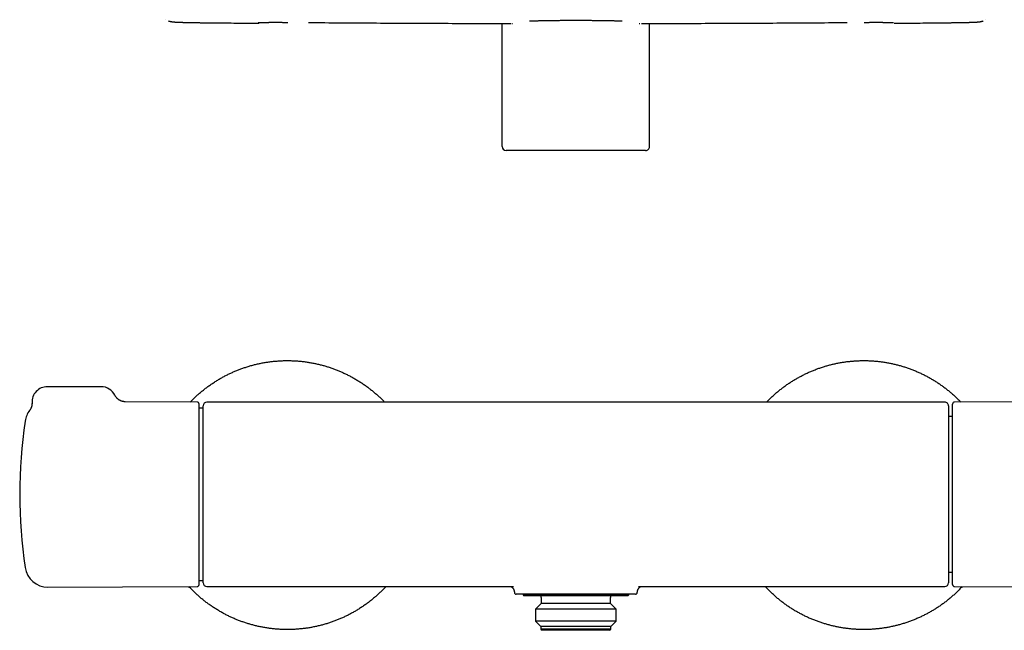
# Model space of a CAD drawing. Header units: millimetres. Extents: x 8 to 795, y 12 to 1770.
# Tile 60 of 127: x 279 to 535, y 944 to 1103. Entities that reach past the tile are written whole.
import ezdxf

# ---------------------------------------------------------------- set-up
doc = ezdxf.new("R2010")
doc.units = ezdxf.units.MM

msp = doc.modelspace()

# ---------------------------------------------------------------- linework, layer by layer
at = {"color": 7, "linetype": 'Continuous', "lineweight": 30}
for p, q in [((316.8, 1103.09), (316.78, 1103.1)), ((404.33, 1070.07), (404.33, 1102.11)), ((406.86, 1102.11), (406.98, 1102.12)), ((406.86, 1102.11), (406.86, 1102.11)), ((440.02, 1102.12), (440.14, 1102.11)), ((440.14, 1102.11), (440.14, 1102.11)), ((442.67, 1070.07), (442.67, 1102.11)), ((530.19, 1103.09), (530.22, 1103.1)), ((411, 1069.07), (405.34, 1069.07)), ((436, 1069.07), (411, 1069.07)), ((441.66, 1069.07), (436, 1069.07)), ((299.95, 1007.57), (285.95, 1007.57)), ((324.95, 1003.57), (306.22, 1003.65)), ((326.5, 1002.01), (325.45, 1002.01)), ((519.5, 1003.58), (327.5, 1003.58)), ((521.55, 956.07), (521.55, 1003.07)), ((540.78, 1003.65), (522.05, 1003.57)), ((521.55, 999.84), (520.5, 999.84)), ((520.5, 959.31), (521.55, 959.31)), ((325.45, 957.13), (326.5, 957.13)), ((286.11, 955.4), (324.95, 955.57)), ((327.5, 955.56), (407.23, 955.56)), ((409.13, 953.57), (409.01, 953.57)), ((409.75, 953.57), (409.75, 953.37)), ((409.75, 953.37), (409.95, 953.17)), ((437.25, 953.37), (409.75, 953.37)), ((434.37, 953.57), (412.63, 953.57)), ((437.05, 953.17), (437.25, 953.37)), ((437.25, 953.37), (437.25, 953.57)), ((437.99, 953.57), (437.87, 953.57)), ((439.5, 954.05), (439.5, 954.05)), ((439.77, 955.56), (519.5, 955.56)), ((522.05, 955.57), (560.89, 955.4)), ((437.05, 953.17), (409.95, 953.17)), ((414.5, 951.17), (413.02, 949.69)), ((414.5, 952.67), (414.5, 951.17)), ((432.5, 951.17), (414.5, 951.17)), ((432.5, 951.17), (432.5, 952.67)), ((433.98, 949.69), (432.5, 951.17)), ((413.02, 949.69), (413.02, 946.55)), ((433.98, 949.69), (413.02, 949.69)), ((433.98, 946.55), (433.98, 949.69)), ((413.02, 946.55), (414.4, 945.17)), ((433.98, 946.55), (413.02, 946.55)), ((432.6, 945.17), (433.98, 946.55)), ((414.4, 945.17), (414.4, 944.47)), ((432.6, 945.17), (414.4, 945.17)), ((414.4, 944.47), (414.7, 944.17)), ((432.6, 944.47), (414.4, 944.47)), ((432.3, 944.17), (414.7, 944.17)), ((432.3, 944.17), (432.6, 944.47)), ((432.6, 944.47), (432.6, 945.17))]:
    msp.add_line(p, q, dxfattribs=at)
for centre, radius, start, end in [((340.66, 1102.97), 0.8, 269.47, 311.4359), ((285.95, 1003.57), 4, 90, 182.7565), ((299.95, 1003.57), 4, 26.1392, 90), ((324.95, 1003.07), 0.5, 0, 89.75), ((327.5, 1002.58), 1, 90, 179.9995), ((519.5, 1002.58), 1, 359.9509, 90), ((522.05, 1003.07), 0.5, 90.25, 180), ((286.09, 997.74), 6, 142.3982, 171.5732), ((408.75, 979.57), 130, 171.5732, 188.4268), ((286.09, 961.4), 6, 188.4268, 270.25), ((324.95, 956.07), 0.5, 270.25, 0), ((327.5, 956.56), 1, 180.0025, 269.9997), ((519.5, 956.56), 1, 270.0002, 359.9988), ((522.05, 956.07), 0.5, 180, 269.75), ((408, 954.07), 0.5, 181.8981, 270), ((439, 954.07), 0.5, 269.9999, 358.1426), ((414, 952.67), 0.5, 0, 90), ((433, 952.67), 0.5, 90, 180)]:
    msp.add_arc(centre, radius, start, end, dxfattribs=at)
for centre, start_param, end_param in [((405.34, 1070.07), 0, 1.570796), ((441.66, 1070.07), 1.570796, 3.141593)]:
    msp.add_ellipse(centre, major_axis=(-1.01, 0), ratio=0.994104, start_param=start_param, end_param=end_param, dxfattribs=at)
for points, knots in [([(317.45, 1102.81), (317.47, 1102.8), (317.54, 1102.77), (317.64, 1102.74), (317.76, 1102.71), (317.86, 1102.68), (317.96, 1102.65), (318.05, 1102.63), (318.13, 1102.61), (318.21, 1102.6), (318.29, 1102.59), (318.36, 1102.57), (318.42, 1102.56), (318.49, 1102.55), (318.56, 1102.54), (318.62, 1102.54), (318.69, 1102.53), (318.76, 1102.52), (318.84, 1102.51), (318.92, 1102.51), (319.04, 1102.5), (319.18, 1102.49), (319.33, 1102.48), (319.46, 1102.47), (319.59, 1102.47), (319.72, 1102.46), (319.87, 1102.45), (320.01, 1102.45), (320.16, 1102.44), (320.31, 1102.44), (320.46, 1102.43), (320.62, 1102.43), (320.79, 1102.42), (320.96, 1102.42), (321.13, 1102.41), (321.31, 1102.41), (321.49, 1102.4), (321.68, 1102.4), (321.87, 1102.39), (322.07, 1102.39), (322.26, 1102.38), (322.47, 1102.38), (322.67, 1102.37), (322.88, 1102.37), (323.09, 1102.37), (323.31, 1102.36), (323.53, 1102.36), (323.75, 1102.35), (323.98, 1102.35), (324.2, 1102.35), (324.43, 1102.34), (324.66, 1102.34), (324.89, 1102.34), (325.12, 1102.33), (325.35, 1102.33), (325.59, 1102.33), (325.77, 1102.32), (325.87, 1102.32), (325.89, 1102.32)], [0, 0, 0, 0, 0.006763, 0.018468, 0.02943, 0.03969, 0.049332, 0.058472, 0.067236, 0.075762, 0.084192, 0.09267, 0.101304, 0.110262, 0.119733, 0.129942, 0.141175, 0.153829, 0.168513, 0.186301, 0.205841, 0.244601, 0.270924, 0.295303, 0.318404, 0.342882, 0.366508, 0.389028, 0.411084, 0.432833, 0.454357, 0.475722, 0.496978, 0.518168, 0.539331, 0.560148, 0.581068, 0.601991, 0.622891, 0.643743, 0.664523, 0.685202, 0.705758, 0.726235, 0.746815, 0.767493, 0.788228, 0.808975, 0.829675, 0.850282, 0.870754, 0.8911, 0.911627, 0.932212, 0.952848, 0.97351, 0.99417, 1, 1, 1, 1]), ([(325.89, 1102.32), (326.06, 1102.32), (328.03, 1102.3), (331.79, 1102.26), (336.54, 1102.21), (339.49, 1102.18), (340.65, 1102.17)], [0, 0, 0, 0, 0.035542, 0.399943, 0.764342, 1, 1, 1, 1]), ([(340.65, 1102.17), (340.66, 1102.17), (340.7, 1102.17), (340.77, 1102.18), (340.84, 1102.19), (340.91, 1102.21), (340.98, 1102.24), (341.05, 1102.27), (341.11, 1102.31), (341.16, 1102.34), (341.18, 1102.37), (341.19, 1102.37)], [0, 0, 0, 0, 0.066316, 0.198227, 0.327673, 0.45478, 0.579619, 0.702215, 0.822552, 0.940578, 1, 1, 1, 1]), ([(340.82, 1102.35), (340.82, 1102.35), (340.82, 1102.35), (340.83, 1102.35), (340.84, 1102.35), (340.87, 1102.36), (340.9, 1102.36), (340.94, 1102.36), (340.99, 1102.36), (341.04, 1102.37), (341.11, 1102.37), (341.18, 1102.37), (341.27, 1102.38), (341.36, 1102.38), (341.45, 1102.38), (341.56, 1102.39), (341.67, 1102.39), (341.79, 1102.39), (341.91, 1102.39), (342.05, 1102.4), (342.19, 1102.4), (342.33, 1102.4), (342.48, 1102.4), (342.64, 1102.41), (342.81, 1102.41), (342.98, 1102.41), (343.15, 1102.41), (343.33, 1102.41), (343.51, 1102.41), (343.7, 1102.41), (343.9, 1102.42), (344.1, 1102.42), (344.3, 1102.42), (344.51, 1102.42), (344.72, 1102.42), (344.94, 1102.42), (345.16, 1102.42), (345.38, 1102.42), (345.61, 1102.42), (345.83, 1102.42), (346.06, 1102.42), (346.3, 1102.42), (346.53, 1102.42), (346.77, 1102.42), (347.01, 1102.41), (347.25, 1102.41), (347.49, 1102.41), (347.73, 1102.41), (347.98, 1102.41), (348.22, 1102.41), (348.4, 1102.41), (348.49, 1102.4), (348.5, 1102.4)], [0, 0, 0, 0, 0.007462, 0.019848, 0.033772, 0.049188, 0.066128, 0.083707, 0.102329, 0.121745, 0.141755, 0.162193, 0.182923, 0.203832, 0.224828, 0.245828, 0.266788, 0.287762, 0.308913, 0.330225, 0.351654, 0.373158, 0.394695, 0.416218, 0.43768, 0.459047, 0.480337, 0.50172, 0.523188, 0.544721, 0.566296, 0.587893, 0.609487, 0.631053, 0.65257, 0.674018, 0.695469, 0.717033, 0.738574, 0.7601, 0.781622, 0.803149, 0.824688, 0.84625, 0.867843, 0.889418, 0.910909, 0.9324, 0.953915, 0.975484, 0.997202, 1, 1, 1, 1]), ([(353.96, 1102.36), (354.33, 1102.36), (357.45, 1102.33), (363.34, 1102.29), (371.62, 1102.24), (379.91, 1102.2), (388.19, 1102.16), (396.48, 1102.13), (402.62, 1102.12), (405.99, 1102.11), (406.61, 1102.11)], [0, 0, 0, 0, 0.020674, 0.178064, 0.335418, 0.492771, 0.650125, 0.807478, 0.964832, 1, 1, 1, 1]), ([(411.45, 1102.76), (411.5, 1102.77), (411.61, 1102.77), (411.81, 1102.78), (412.05, 1102.79), (412.3, 1102.8), (412.57, 1102.81), (412.87, 1102.82), (413.18, 1102.83), (413.51, 1102.84), (413.87, 1102.85), (414.24, 1102.86), (414.63, 1102.87), (415.02, 1102.88), (415.43, 1102.89), (415.86, 1102.89), (416.3, 1102.9), (416.76, 1102.91), (417.23, 1102.91), (417.71, 1102.92), (418.21, 1102.92), (418.7, 1102.93), (419.21, 1102.93), (419.72, 1102.94), (420.23, 1102.94), (420.76, 1102.94), (421.3, 1102.95), (421.84, 1102.95), (422.38, 1102.95), (422.92, 1102.95), (423.46, 1102.95), (423.99, 1102.95), (424.53, 1102.95), (425.07, 1102.95), (425.61, 1102.95), (426.15, 1102.94), (426.68, 1102.94), (427.2, 1102.94), (427.71, 1102.93), (428.22, 1102.93), (428.72, 1102.92), (429.21, 1102.92), (429.69, 1102.91), (430.17, 1102.91), (430.63, 1102.9), (431.07, 1102.89), (431.5, 1102.89), (431.91, 1102.88), (432.31, 1102.87), (432.7, 1102.86), (433.07, 1102.85), (433.43, 1102.85), (433.76, 1102.84), (434.08, 1102.83), (434.38, 1102.82), (434.65, 1102.81), (434.91, 1102.8), (435.15, 1102.78), (435.37, 1102.77), (435.49, 1102.77), (435.55, 1102.76)], [0, 0, 0, 0, 0.012854, 0.030449, 0.048124, 0.065195, 0.082273, 0.099344, 0.116687, 0.13403, 0.151625, 0.16922, 0.186895, 0.203963, 0.221039, 0.238107, 0.255448, 0.272789, 0.290381, 0.307973, 0.325646, 0.342793, 0.359954, 0.377115, 0.394261, 0.411736, 0.429219, 0.446695, 0.464364, 0.481507, 0.498665, 0.515822, 0.532965, 0.550438, 0.567917, 0.58539, 0.603055, 0.620197, 0.637355, 0.654512, 0.671654, 0.689167, 0.706697, 0.724226, 0.74174, 0.758884, 0.776043, 0.793202, 0.810346, 0.827819, 0.8453, 0.862774, 0.88044, 0.897588, 0.914751, 0.931914, 0.949062, 0.966539, 0.984024, 1, 1, 1, 1]), ([(440.63, 1102.11), (441.32, 1102.11), (444.75, 1102.12), (450.95, 1102.13), (459.22, 1102.16), (467.5, 1102.2), (475.79, 1102.24), (484.07, 1102.29), (490.18, 1102.34), (493.53, 1102.36), (494.12, 1102.37)], [0, 0, 0, 0, 0.0386863, 0.1925812, 0.3474908, 0.5023631, 0.6572352, 0.8121074, 0.9669796, 1, 1, 1, 1]), ([(498.5, 1102.4), (498.51, 1102.4), (498.61, 1102.41), (498.79, 1102.41), (499.03, 1102.41), (499.27, 1102.41), (499.51, 1102.41), (499.75, 1102.41), (499.99, 1102.41), (500.23, 1102.42), (500.47, 1102.42), (500.7, 1102.42), (500.94, 1102.42), (501.17, 1102.42), (501.39, 1102.42), (501.62, 1102.42), (501.84, 1102.42), (502.06, 1102.42), (502.28, 1102.42), (502.49, 1102.42), (502.7, 1102.42), (502.9, 1102.42), (503.1, 1102.42), (503.3, 1102.41), (503.49, 1102.41), (503.67, 1102.41), (503.85, 1102.41), (504.03, 1102.41), (504.2, 1102.41), (504.36, 1102.41), (504.52, 1102.4), (504.67, 1102.4), (504.82, 1102.4), (504.96, 1102.4), (505.09, 1102.39), (505.22, 1102.39), (505.34, 1102.39), (505.45, 1102.39), (505.55, 1102.38), (505.65, 1102.38), (505.74, 1102.38), (505.82, 1102.37), (505.9, 1102.37), (505.97, 1102.37), (506.03, 1102.36), (506.07, 1102.36), (506.12, 1102.36), (506.14, 1102.35), (506.16, 1102.35), (506.17, 1102.35), (506.18, 1102.35), (506.18, 1102.35), (506.18, 1102.35)], [0, 0, 0, 0, 0.0036945, 0.0257831, 0.0462641, 0.0678698, 0.0893979, 0.1109159, 0.1324518, 0.1539704, 0.1754876, 0.1969834, 0.2184681, 0.2399516, 0.2614431, 0.2829497, 0.3044809, 0.3260461, 0.347652, 0.3691402, 0.3906116, 0.4121414, 0.4337095, 0.4552956, 0.4768742, 0.498421, 0.5199145, 0.5413336, 0.5626912, 0.5840242, 0.6054647, 0.6269768, 0.648523, 0.6700577, 0.6915329, 0.7129065, 0.7341358, 0.755183, 0.7761341, 0.7971662, 0.8182425, 0.8392815, 0.8601965, 0.8808897, 0.9012395, 0.9210906, 0.9402424, 0.9584399, 0.9735336, 0.9871957, 0.999311, 1, 1, 1, 1]), ([(506.35, 1102.17), (507.04, 1102.18), (509.52, 1102.2), (513.79, 1102.24), (518.02, 1102.29), (520.46, 1102.32), (521.11, 1102.32)], [0, 0, 0, 0, 0.139394, 0.503869, 0.868234, 1, 1, 1, 1]), ([(521.11, 1102.32), (521.19, 1102.32), (521.34, 1102.33), (521.57, 1102.33), (521.8, 1102.33), (522.04, 1102.33), (522.27, 1102.34), (522.5, 1102.34), (522.72, 1102.34), (522.95, 1102.35), (523.17, 1102.35), (523.4, 1102.36), (523.62, 1102.36), (523.83, 1102.36), (524.05, 1102.37), (524.26, 1102.37), (524.47, 1102.38), (524.67, 1102.38), (524.87, 1102.39), (525.06, 1102.39), (525.26, 1102.39), (525.45, 1102.4), (525.63, 1102.4), (525.81, 1102.41), (525.98, 1102.41), (526.15, 1102.42), (526.32, 1102.42), (526.48, 1102.43), (526.63, 1102.43), (526.78, 1102.44), (526.93, 1102.45), (527.07, 1102.45), (527.21, 1102.46), (527.34, 1102.46), (527.47, 1102.47), (527.6, 1102.48), (527.73, 1102.48), (527.87, 1102.49), (528, 1102.5), (528.11, 1102.51), (528.21, 1102.52), (528.29, 1102.53), (528.36, 1102.53), (528.43, 1102.54), (528.5, 1102.55), (528.56, 1102.56), (528.63, 1102.57), (528.71, 1102.58), (528.78, 1102.6), (528.86, 1102.61), (528.95, 1102.63), (529.04, 1102.65), (529.14, 1102.68), (529.24, 1102.71), (529.36, 1102.74), (529.46, 1102.77), (529.53, 1102.8), (529.55, 1102.81)], [0, 0, 0, 0, 0.019654, 0.040269, 0.060911, 0.081552, 0.102161, 0.122713, 0.143214, 0.163664, 0.184191, 0.204833, 0.225547, 0.246287, 0.267, 0.287636, 0.308165, 0.328658, 0.349264, 0.369985, 0.390794, 0.411666, 0.432573, 0.453492, 0.474396, 0.495107, 0.516238, 0.537418, 0.558684, 0.580075, 0.60164, 0.623439, 0.645541, 0.667879, 0.691126, 0.715044, 0.740103, 0.767215, 0.798777, 0.822726, 0.840415, 0.854598, 0.866945, 0.877945, 0.887982, 0.89735, 0.906281, 0.914972, 0.923598, 0.932261, 0.941118, 0.950322, 0.960018, 0.970342, 0.981411, 0.993306, 1, 1, 1, 1]), ([(323.16, 1003.58), (323.26, 1003.7), (323.59, 1004.04), (324.17, 1004.6), (324.87, 1005.26), (325.6, 1005.91), (326.36, 1006.54), (327.15, 1007.17), (327.96, 1007.77), (328.79, 1008.35), (329.63, 1008.9), (330.48, 1009.42), (331.32, 1009.91), (332.17, 1010.37), (333.03, 1010.8), (333.9, 1011.22), (334.78, 1011.6), (335.67, 1011.97), (336.57, 1012.3), (337.49, 1012.62), (338.44, 1012.92), (339.41, 1013.19), (340.39, 1013.44), (341.37, 1013.66), (342.36, 1013.84), (343.34, 1014), (344.31, 1014.13), (345.27, 1014.23), (346.23, 1014.3), (347.19, 1014.35), (348.15, 1014.37), (349.11, 1014.37), (350.08, 1014.33), (351.05, 1014.27), (352.04, 1014.19), (353.04, 1014.07), (354.04, 1013.92), (355.03, 1013.74), (356.02, 1013.54), (356.98, 1013.31), (357.93, 1013.06), (358.85, 1012.78), (359.77, 1012.48), (360.67, 1012.16), (361.57, 1011.81), (362.45, 1011.44), (363.33, 1011.04), (364.21, 1010.61), (365.09, 1010.15), (365.97, 1009.66), (366.83, 1009.14), (367.68, 1008.6), (368.52, 1008.03), (369.32, 1007.45), (370.1, 1006.86), (370.84, 1006.25), (371.58, 1005.62), (372.29, 1004.98), (372.98, 1004.31), (373.45, 1003.85), (373.68, 1003.6), (373.69, 1003.58)], [0, 0, 0, 0, 0.008394, 0.025432, 0.04247, 0.059508, 0.077357, 0.095206, 0.113056, 0.130905, 0.148754, 0.166603, 0.183641, 0.20068, 0.217718, 0.234756, 0.251794, 0.268832, 0.28587, 0.302908, 0.320757, 0.338606, 0.356456, 0.374305, 0.392154, 0.410004, 0.427042, 0.44408, 0.461118, 0.478156, 0.495194, 0.512232, 0.52927, 0.546308, 0.564157, 0.582006, 0.599856, 0.617705, 0.635554, 0.653404, 0.670442, 0.68748, 0.704518, 0.721556, 0.738594, 0.755632, 0.77267, 0.789708, 0.807557, 0.825406, 0.843256, 0.861105, 0.878954, 0.896804, 0.913842, 0.93088, 0.947918, 0.964956, 0.981994, 0.999032, 1, 1, 1, 1]), ([(473.16, 1003.58), (473.17, 1003.6), (473.41, 1003.86), (473.9, 1004.35), (474.63, 1005.04), (475.38, 1005.72), (476.14, 1006.36), (476.9, 1006.97), (477.67, 1007.55), (478.45, 1008.11), (479.25, 1008.65), (480.06, 1009.17), (480.89, 1009.66), (481.72, 1010.13), (482.59, 1010.59), (483.48, 1011.02), (484.4, 1011.44), (485.33, 1011.83), (486.27, 1012.19), (487.22, 1012.53), (488.16, 1012.83), (489.1, 1013.11), (490.03, 1013.35), (490.97, 1013.57), (491.91, 1013.76), (492.86, 1013.93), (493.81, 1014.07), (494.77, 1014.18), (495.74, 1014.27), (496.73, 1014.33), (497.74, 1014.37), (498.75, 1014.37), (499.76, 1014.35), (500.76, 1014.29), (501.75, 1014.21), (502.72, 1014.11), (503.68, 1013.98), (504.63, 1013.82), (505.57, 1013.63), (506.51, 1013.43), (507.44, 1013.19), (508.37, 1012.93), (509.3, 1012.64), (510.24, 1012.32), (511.19, 1011.96), (512.12, 1011.58), (513.04, 1011.18), (513.95, 1010.74), (514.83, 1010.29), (515.69, 1009.82), (516.52, 1009.33), (517.34, 1008.82), (518.14, 1008.29), (518.93, 1007.74), (519.7, 1007.16), (520.46, 1006.57), (521.21, 1005.94), (521.95, 1005.29), (522.69, 1004.6), (523.27, 1004.03), (523.6, 1003.68), (523.69, 1003.58)], [0, 0, 0, 0, 0.0010641, 0.0189132, 0.0367624, 0.0546115, 0.0724606, 0.0894985, 0.1065363, 0.1235742, 0.140612, 0.1576499, 0.1746877, 0.1917255, 0.2087634, 0.2266125, 0.2444616, 0.2623108, 0.2801599, 0.298009, 0.3158581, 0.332896, 0.3499338, 0.3669717, 0.3840095, 0.4010474, 0.4180852, 0.4351231, 0.4521609, 0.47001, 0.4878591, 0.5057083, 0.5235574, 0.5414065, 0.5592556, 0.5762935, 0.5933313, 0.6103692, 0.627407, 0.6444449, 0.6614827, 0.6785206, 0.6955584, 0.7134075, 0.7312566, 0.7491058, 0.7669549, 0.784804, 0.8026531, 0.819691, 0.8367288, 0.8537667, 0.8708045, 0.8878424, 0.9048802, 0.9219181, 0.9389559, 0.956805, 0.9746542, 0.9925033, 1, 1, 1, 1]), ([(306.23, 1003.65), (306.14, 1003.66), (305.97, 1003.66), (305.72, 1003.7), (305.5, 1003.74), (305.32, 1003.79), (305.17, 1003.85), (305.06, 1003.89), (304.96, 1003.94), (304.87, 1003.98), (304.77, 1004.04), (304.65, 1004.1), (304.51, 1004.2), (304.36, 1004.31), (304.2, 1004.44), (304.06, 1004.59), (303.92, 1004.75), (303.78, 1004.92), (303.65, 1005.12), (303.58, 1005.26), (303.54, 1005.33)], [0, 0, 0, 0, 0.0796596, 0.1534058, 0.2206212, 0.2808292, 0.3237148, 0.3617624, 0.3948815, 0.423011, 0.4511917, 0.493607, 0.5439788, 0.6022105, 0.6681143, 0.7261644, 0.7887067, 0.8554487, 0.9260257, 1, 1, 1, 1]), ([(281.95, 1003.38), (281.96, 1003.32), (281.96, 1003.21), (281.95, 1003.05), (281.94, 1002.91), (281.93, 1002.78), (281.91, 1002.67), (281.89, 1002.58), (281.87, 1002.5), (281.85, 1002.42), (281.82, 1002.32), (281.78, 1002.21), (281.72, 1002.07), (281.66, 1001.92), (281.57, 1001.75), (281.46, 1001.57), (281.38, 1001.46), (281.33, 1001.4)], [0, 0, 0, 0, 0.082117, 0.15722, 0.225042, 0.285383, 0.338104, 0.383108, 0.420335, 0.454767, 0.50342, 0.562358, 0.631513, 0.710748, 0.799835, 0.898424, 1, 1, 1, 1]), ([(325.45, 979.57), (325.45, 979.8), (325.45, 980.25), (325.45, 980.92), (325.45, 981.59), (325.45, 982.21), (325.45, 982.79), (325.45, 983.31), (325.45, 983.84), (325.45, 984.37), (325.45, 984.88), (325.45, 985.36), (325.45, 985.85), (325.45, 986.33), (325.45, 986.81), (325.45, 987.28), (325.45, 987.75), (325.45, 988.28), (325.45, 988.85), (325.45, 989.47), (325.45, 990.08), (325.45, 990.68), (325.45, 991.28), (325.45, 991.86), (325.45, 992.47), (325.45, 993.1), (325.45, 993.76), (325.45, 994.39), (325.45, 995.01), (325.45, 995.61), (325.45, 996.16), (325.45, 996.68), (325.45, 997.14), (325.45, 997.6), (325.45, 998.03), (325.45, 998.45), (325.45, 998.86), (325.45, 999.28), (325.45, 999.72), (325.45, 1000.16), (325.45, 1000.5), (325.45, 1000.75), (325.45, 1000.93), (325.45, 1001.1), (325.45, 1001.27), (325.45, 1001.46), (325.45, 1001.68), (325.45, 1001.91), (325.45, 1002.12), (325.45, 1002.3), (325.45, 1002.45), (325.45, 1002.57), (325.45, 1002.68), (325.45, 1002.78), (325.45, 1002.88), (325.45, 1002.97), (325.45, 1003.03), (325.45, 1003.07), (325.45, 1003.07), (325.45, 1003.07)], [0, 0, 0, 0, 0.018293, 0.036554, 0.054798, 0.07304, 0.087381, 0.101738, 0.116117, 0.131338, 0.144926, 0.158499, 0.172064, 0.185627, 0.199194, 0.212772, 0.226365, 0.239982, 0.258394, 0.276769, 0.295122, 0.313469, 0.331824, 0.350203, 0.368623, 0.390558, 0.412444, 0.434304, 0.456167, 0.478057, 0.500001, 0.518807, 0.537573, 0.556316, 0.575052, 0.593797, 0.612568, 0.631381, 0.655431, 0.679425, 0.703398, 0.714702, 0.726013, 0.737334, 0.748669, 0.760021, 0.779416, 0.798772, 0.818109, 0.837443, 0.852646, 0.867866, 0.883114, 0.897513, 0.918013, 0.938491, 0.958967, 0.979463, 1, 1, 1, 1]), ([(326.5, 1002.58), (326.5, 1002.58), (326.5, 1002.58), (326.5, 1002.58), (326.5, 1002.58)], [0, 0, 0, 0, 0.655082, 1, 1, 1, 1]), ([(326.5, 956.56), (326.5, 956.56), (326.5, 956.56), (326.5, 956.58), (326.5, 956.63), (326.5, 956.71), (326.5, 956.81), (326.5, 956.93), (326.5, 957.08), (326.5, 957.26), (326.5, 957.46), (326.5, 957.68), (326.5, 957.94), (326.5, 958.22), (326.5, 958.53), (326.5, 958.86), (326.5, 959.21), (326.5, 959.58), (326.5, 959.97), (326.5, 960.39), (326.5, 960.82), (326.5, 961.28), (326.5, 961.76), (326.5, 962.27), (326.5, 962.8), (326.5, 963.35), (326.5, 963.92), (326.5, 964.49), (326.5, 965.08), (326.5, 965.69), (326.5, 966.31), (326.5, 966.95), (326.5, 967.61), (326.5, 968.29), (326.5, 968.98), (326.5, 969.69), (326.5, 970.4), (326.5, 971.11), (326.5, 971.83), (326.5, 972.55), (326.5, 973.29), (326.5, 974.03), (326.5, 974.79), (326.5, 975.56), (326.5, 976.34), (326.5, 977.12), (326.5, 977.9), (326.5, 978.67), (326.5, 979.43), (326.5, 980.2), (326.5, 980.96), (326.5, 981.73), (326.5, 982.51), (326.5, 983.28), (326.5, 984.06), (326.5, 984.83), (326.5, 985.58), (326.5, 986.32), (326.5, 987.05), (326.5, 987.77), (326.5, 988.48), (326.5, 989.19), (326.5, 989.89), (326.5, 990.58), (326.5, 991.27), (326.5, 991.94), (326.5, 992.59), (326.5, 993.22), (326.5, 993.83), (326.5, 994.42), (326.5, 995), (326.5, 995.57), (326.5, 996.12), (326.5, 996.66), (326.5, 997.17), (326.5, 997.67), (326.5, 998.15), (326.5, 998.61), (326.5, 999.05), (326.5, 999.46), (326.5, 999.85), (326.5, 1000.23), (326.5, 1000.57), (326.5, 1000.9), (326.5, 1001.2), (326.5, 1001.47), (326.5, 1001.7), (326.5, 1001.91), (326.5, 1002.09), (326.5, 1002.24), (326.5, 1002.37), (326.5, 1002.46), (326.5, 1002.52), (326.5, 1002.56), (326.5, 1002.57), (326.5, 1002.57), (326.5, 1002.57)], [0, 0, 0, 0, 0.005972, 0.016356, 0.026741, 0.03712, 0.047488, 0.058109, 0.06874, 0.079374, 0.090004, 0.100626, 0.111556, 0.122496, 0.133439, 0.144378, 0.155309, 0.165952, 0.176604, 0.187259, 0.197912, 0.208555, 0.219508, 0.23047, 0.241436, 0.252398, 0.26335, 0.273993, 0.284645, 0.295299, 0.305951, 0.316594, 0.327545, 0.338506, 0.34947, 0.360431, 0.371382, 0.382004, 0.392635, 0.403269, 0.413901, 0.424523, 0.435453, 0.446392, 0.457334, 0.468274, 0.479203, 0.489815, 0.500436, 0.51106, 0.52168, 0.532292, 0.543213, 0.554142, 0.565075, 0.576005, 0.586925, 0.597538, 0.608159, 0.618783, 0.629404, 0.640016, 0.650937, 0.661868, 0.672801, 0.683732, 0.694653, 0.705288, 0.715933, 0.72658, 0.737224, 0.747859, 0.758805, 0.769761, 0.78072, 0.791675, 0.802622, 0.81375, 0.824889, 0.836031, 0.847169, 0.858298, 0.869782, 0.881277, 0.892775, 0.90427, 0.915754, 0.92684, 0.937937, 0.949036, 0.960132, 0.971219, 0.980739, 0.990265, 0.999797, 1, 1, 1, 1]), ([(520.5, 1002.58), (520.5, 1002.58), (520.5, 1002.59), (520.5, 1002.58), (520.5, 1002.54), (520.5, 1002.49), (520.5, 1002.42), (520.5, 1002.32), (520.5, 1002.19), (520.5, 1002.04), (520.5, 1001.86), (520.5, 1001.66), (520.5, 1001.43), (520.5, 1001.17), (520.5, 1000.89), (520.5, 1000.58), (520.5, 1000.25), (520.5, 999.89), (520.5, 999.52), (520.5, 999.12), (520.5, 998.71), (520.5, 998.27), (520.5, 997.81), (520.5, 997.32), (520.5, 996.81), (520.5, 996.28), (520.5, 995.73), (520.5, 995.16), (520.5, 994.58), (520.5, 993.99), (520.5, 993.39), (520.5, 992.77), (520.5, 992.13), (520.5, 991.46), (520.5, 990.78), (520.5, 990.09), (520.5, 989.38), (520.5, 988.67), (520.5, 987.95), (520.5, 987.23), (520.5, 986.51), (520.5, 985.77), (520.5, 985.03), (520.5, 984.27), (520.5, 983.49), (520.5, 982.71), (520.5, 981.93), (520.5, 981.16), (520.5, 980.39), (520.5, 979.62), (520.5, 978.86), (520.5, 978.09), (520.5, 977.32), (520.5, 976.55), (520.5, 975.77), (520.5, 975), (520.5, 974.23), (520.5, 973.48), (520.5, 972.74), (520.5, 972.01), (520.5, 971.29), (520.5, 970.58), (520.5, 969.88), (520.5, 969.18), (520.5, 968.48), (520.5, 967.8), (520.5, 967.13), (520.5, 966.48), (520.5, 965.85), (520.5, 965.25), (520.5, 964.65), (520.5, 964.08), (520.5, 963.51), (520.5, 962.96), (520.5, 962.43), (520.5, 961.91), (520.5, 961.42), (520.5, 960.95), (520.5, 960.5), (520.5, 960.09), (520.5, 959.69), (520.5, 959.32), (520.5, 958.96), (520.5, 958.62), (520.5, 958.31), (520.5, 958.02), (520.5, 957.76), (520.5, 957.52), (520.5, 957.31), (520.5, 957.13), (520.5, 956.97), (520.5, 956.84), (520.5, 956.73), (520.5, 956.65), (520.5, 956.59), (520.5, 956.56), (520.5, 956.56), (520.5, 956.56)], [0, 0, 0, 0, 0.00019, 0.009766, 0.019441, 0.02912, 0.038799, 0.048474, 0.059044, 0.069623, 0.080205, 0.090784, 0.101354, 0.112231, 0.123118, 0.134007, 0.144894, 0.155771, 0.166364, 0.176965, 0.187569, 0.19817, 0.208763, 0.219663, 0.230573, 0.241486, 0.252396, 0.263296, 0.273891, 0.284494, 0.2951, 0.305704, 0.316299, 0.3272, 0.338112, 0.349026, 0.359938, 0.370839, 0.381413, 0.391995, 0.402581, 0.413163, 0.423737, 0.434617, 0.445506, 0.456398, 0.467287, 0.478167, 0.488729, 0.499301, 0.509875, 0.520447, 0.53101, 0.541879, 0.552758, 0.56364, 0.574519, 0.585389, 0.595951, 0.606523, 0.617097, 0.627668, 0.638231, 0.6491, 0.659979, 0.670862, 0.681741, 0.692611, 0.703198, 0.713794, 0.724393, 0.734989, 0.745577, 0.756473, 0.767379, 0.778289, 0.789195, 0.800092, 0.810664, 0.821244, 0.831828, 0.842408, 0.85298, 0.863857, 0.874744, 0.885635, 0.896522, 0.9074, 0.917972, 0.928552, 0.939136, 0.949716, 0.960288, 0.971165, 0.982052, 0.992942, 1, 1, 1, 1]), ([(325.45, 956.07), (325.45, 956.07), (325.45, 956.07), (325.45, 956.1), (325.45, 956.15), (325.45, 956.21), (325.45, 956.29), (325.45, 956.37), (325.45, 956.46), (325.45, 956.56), (325.45, 956.67), (325.45, 956.79), (325.45, 956.92), (325.45, 957.06), (325.45, 957.21), (325.45, 957.37), (325.45, 957.54), (325.45, 957.74), (325.45, 957.97), (325.45, 958.25), (325.45, 958.55), (325.45, 958.86), (325.45, 959.19), (325.45, 959.53), (325.45, 959.92), (325.45, 960.35), (325.45, 960.83), (325.45, 961.32), (325.45, 961.84), (325.45, 962.39), (325.45, 962.92), (325.45, 963.45), (325.45, 963.96), (325.45, 964.48), (325.45, 965.02), (325.45, 965.57), (325.45, 966.13), (325.45, 966.76), (325.45, 967.46), (325.45, 968.23), (325.45, 968.87), (325.45, 969.39), (325.45, 969.76), (325.45, 970.15), (325.45, 970.53), (325.45, 971.01), (325.45, 971.59), (325.45, 972.26), (325.45, 972.95), (325.45, 973.58), (325.45, 974.18), (325.45, 974.73), (325.45, 975.27), (325.45, 975.88), (325.45, 976.55), (325.45, 977.3), (325.45, 978.06), (325.45, 978.81), (325.45, 979.32), (325.45, 979.57)], [0, 0, 0, 0, 0.018291, 0.036551, 0.054795, 0.073037, 0.087378, 0.101736, 0.116117, 0.131338, 0.144926, 0.158499, 0.172064, 0.185627, 0.199194, 0.212772, 0.226366, 0.239982, 0.258394, 0.276769, 0.295122, 0.313469, 0.331824, 0.350203, 0.368623, 0.390558, 0.412444, 0.434304, 0.456167, 0.478057, 0.500001, 0.518807, 0.537573, 0.556316, 0.575052, 0.593797, 0.612568, 0.631381, 0.655431, 0.679425, 0.703398, 0.714702, 0.726013, 0.737334, 0.748669, 0.760021, 0.779416, 0.798772, 0.818109, 0.837443, 0.852645, 0.867866, 0.883114, 0.897514, 0.918016, 0.938495, 0.958971, 0.979465, 1, 1, 1, 1]), ([(374.08, 955.56), (374.06, 955.54), (373.83, 955.29), (373.37, 954.81), (372.68, 954.13), (371.98, 953.48), (371.25, 952.83), (370.49, 952.19), (369.7, 951.57), (368.89, 950.97), (368.06, 950.39), (367.22, 949.84), (366.37, 949.31), (365.53, 948.83), (364.68, 948.37), (363.82, 947.93), (362.95, 947.52), (362.07, 947.13), (361.18, 946.77), (360.28, 946.43), (359.36, 946.11), (358.41, 945.82), (357.44, 945.54), (356.46, 945.3), (355.48, 945.08), (354.49, 944.89), (353.51, 944.73), (352.54, 944.61), (351.58, 944.51), (350.62, 944.43), (349.66, 944.39), (348.7, 944.36), (347.73, 944.37), (346.77, 944.4), (345.8, 944.46), (344.81, 944.55), (343.81, 944.67), (342.81, 944.82), (341.82, 944.99), (340.83, 945.2), (339.87, 945.43), (338.92, 945.68), (338, 945.95), (337.08, 946.25), (336.18, 946.58), (335.28, 946.92), (334.39, 947.3), (333.52, 947.7), (332.64, 948.12), (331.76, 948.58), (330.88, 949.08), (330.02, 949.59), (329.17, 950.14), (328.33, 950.7), (327.53, 951.29), (326.75, 951.88), (326, 952.49), (325.27, 953.11), (324.56, 953.76), (323.87, 954.42), (323.27, 955.02), (322.91, 955.41), (322.77, 955.56)], [0, 0, 0, 0, 0.001172, 0.017881, 0.034589, 0.051297, 0.068006, 0.08551, 0.103014, 0.120518, 0.138022, 0.155526, 0.17303, 0.189738, 0.206447, 0.223155, 0.239864, 0.256572, 0.27328, 0.289989, 0.306697, 0.324201, 0.341705, 0.359209, 0.376713, 0.394217, 0.411721, 0.42843, 0.445138, 0.461847, 0.478555, 0.495263, 0.511972, 0.52868, 0.545389, 0.562893, 0.580397, 0.597901, 0.615405, 0.632909, 0.650413, 0.667121, 0.68383, 0.700538, 0.717246, 0.733955, 0.750663, 0.767372, 0.78408, 0.801584, 0.819088, 0.836592, 0.854096, 0.8716, 0.889104, 0.905813, 0.922521, 0.93923, 0.955938, 0.972646, 0.989355, 1, 1, 1, 1]), ([(406.65, 955.56), (406.65, 955.56), (406.66, 955.55), (406.7, 955.53), (406.75, 955.49), (406.81, 955.45), (406.86, 955.4), (406.92, 955.35), (406.99, 955.28), (407.05, 955.22), (407.11, 955.14), (407.17, 955.06), (407.22, 954.98), (407.28, 954.88), (407.33, 954.78), (407.37, 954.67), (407.41, 954.56), (407.45, 954.45), (407.47, 954.33), (407.49, 954.21), (407.5, 954.12), (407.5, 954.07), (407.5, 954.05)], [0, 0, 0, 0, 0.0029353, 0.0596146, 0.1148493, 0.1690218, 0.2224952, 0.2756015, 0.3286303, 0.3817693, 0.4346092, 0.4846057, 0.5394149, 0.5946669, 0.6502378, 0.7060235, 0.7619034, 0.8177601, 0.8734935, 0.9290268, 0.9843055, 1, 1, 1, 1]), ([(407.23, 955.56), (407.23, 955.56), (407.23, 955.56), (407.24, 955.56), (407.24, 955.56)], [0, 0, 0, 0, 0.336803, 1, 1, 1, 1]), ([(409.01, 953.57), (408.96, 953.57), (408.88, 953.57), (408.76, 953.57), (408.65, 953.57), (408.53, 953.57), (408.41, 953.57), (408.3, 953.57), (408.2, 953.57), (408.12, 953.57), (408.06, 953.57), (408.02, 953.57), (408, 953.57), (408, 953.57), (408, 953.57)], [0, 0, 0, 0, 0.064875, 0.129749, 0.194772, 0.259794, 0.355507, 0.451277, 0.547048, 0.642763, 0.740341, 0.837979, 0.935617, 1, 1, 1, 1]), ([(409.8, 953.57), (409.74, 953.57), (409.61, 953.57), (409.44, 953.57), (409.28, 953.57), (409.18, 953.57), (409.13, 953.57)], [0, 0, 0, 0, 0.24949, 0.499182, 0.749487, 1, 1, 1, 1]), ([(412.63, 953.57), (412.5, 953.57), (412.23, 953.57), (411.83, 953.57), (411.46, 953.57), (411.09, 953.57), (410.74, 953.57), (410.4, 953.57), (410.09, 953.57), (409.89, 953.57), (409.8, 953.57)], [0, 0, 0, 0, 0.123415, 0.246829, 0.370793, 0.494755, 0.62067, 0.746581, 0.873292, 1, 1, 1, 1]), ([(437.2, 953.57), (437.11, 953.57), (436.92, 953.57), (436.61, 953.57), (436.28, 953.57), (435.94, 953.57), (435.57, 953.57), (435.19, 953.57), (434.78, 953.57), (434.51, 953.57), (434.37, 953.57)], [0, 0, 0, 0, 0.123092, 0.246678, 0.370266, 0.49531, 0.620356, 0.746779, 0.873204, 1, 1, 1, 1]), ([(437.87, 953.57), (437.82, 953.57), (437.72, 953.57), (437.56, 953.57), (437.39, 953.57), (437.26, 953.57), (437.2, 953.57)], [0, 0, 0, 0, 0.2494857, 0.4991777, 0.7494867, 1, 1, 1, 1]), ([(439, 953.57), (439, 953.57), (439, 953.57), (438.96, 953.57), (438.9, 953.57), (438.81, 953.57), (438.7, 953.57), (438.57, 953.57), (438.4, 953.57), (438.21, 953.57), (438.07, 953.57), (437.99, 953.57)], [0, 0, 0, 0, 0.107849, 0.217875, 0.327985, 0.438094, 0.548117, 0.661041, 0.774061, 0.887079, 1, 1, 1, 1]), ([(439.5, 954.05), (439.5, 954.09), (439.51, 954.16), (439.52, 954.27), (439.54, 954.38), (439.57, 954.5), (439.6, 954.61), (439.64, 954.72), (439.69, 954.82), (439.74, 954.91), (439.79, 955), (439.85, 955.09), (439.91, 955.16), (439.97, 955.23), (440.02, 955.29), (440.08, 955.35), (440.14, 955.4), (440.19, 955.44), (440.24, 955.48), (440.29, 955.52), (440.33, 955.54), (440.35, 955.55), (440.36, 955.56)], [0, 0, 0, 0, 0.0426833, 0.0973913, 0.1518045, 0.2058956, 0.2596458, 0.3130336, 0.3660332, 0.4186163, 0.4707572, 0.5224422, 0.5736802, 0.6243223, 0.6714139, 0.7219112, 0.7722918, 0.8227849, 0.8735946, 0.92498, 0.9772177, 1, 1, 1, 1]), ([(524.07, 955.56), (523.93, 955.41), (523.57, 955.01), (522.95, 954.39), (522.22, 953.69), (521.47, 953.02), (520.71, 952.37), (519.95, 951.76), (519.18, 951.18), (518.4, 950.62), (517.6, 950.08), (516.79, 949.57), (515.96, 949.07), (515.12, 948.6), (514.26, 948.15), (513.37, 947.71), (512.45, 947.3), (511.52, 946.9), (510.58, 946.54), (509.63, 946.2), (508.69, 945.9), (507.75, 945.63), (506.82, 945.38), (505.88, 945.17), (504.94, 944.97), (503.99, 944.81), (503.04, 944.67), (502.08, 944.55), (501.11, 944.47), (500.12, 944.4), (499.11, 944.37), (498.1, 944.36), (497.09, 944.39), (496.09, 944.44), (495.1, 944.52), (494.13, 944.63), (493.17, 944.76), (492.22, 944.92), (491.28, 945.1), (490.34, 945.31), (489.41, 945.55), (488.48, 945.81), (487.55, 946.1), (486.61, 946.42), (485.66, 946.77), (484.73, 947.15), (483.81, 947.56), (482.9, 947.99), (482.02, 948.45), (481.16, 948.92), (480.33, 949.4), (479.51, 949.91), (478.71, 950.44), (477.92, 951), (477.15, 951.57), (476.39, 952.17), (475.64, 952.79), (474.9, 953.45), (474.16, 954.14), (473.45, 954.84), (473, 955.32), (472.77, 955.56)], [0, 0, 0, 0, 0.01075, 0.028254, 0.045758, 0.063261, 0.080765, 0.097473, 0.114181, 0.13089, 0.147598, 0.164306, 0.181014, 0.197722, 0.21443, 0.231934, 0.249438, 0.266941, 0.284445, 0.301949, 0.319453, 0.336161, 0.352869, 0.369577, 0.386285, 0.402993, 0.419702, 0.43641, 0.453118, 0.470622, 0.488125, 0.505629, 0.523133, 0.540636, 0.55814, 0.574848, 0.591556, 0.608265, 0.624973, 0.641681, 0.658389, 0.675097, 0.691805, 0.709309, 0.726813, 0.744316, 0.76182, 0.779324, 0.796828, 0.813536, 0.830244, 0.846952, 0.86366, 0.880368, 0.897077, 0.913785, 0.930493, 0.947997, 0.9655, 0.983004, 1, 1, 1, 1])]:
    msp.add_open_spline(points, degree=3, knots=knots, dxfattribs=at)

doc.saveas('drawing.dxf')
